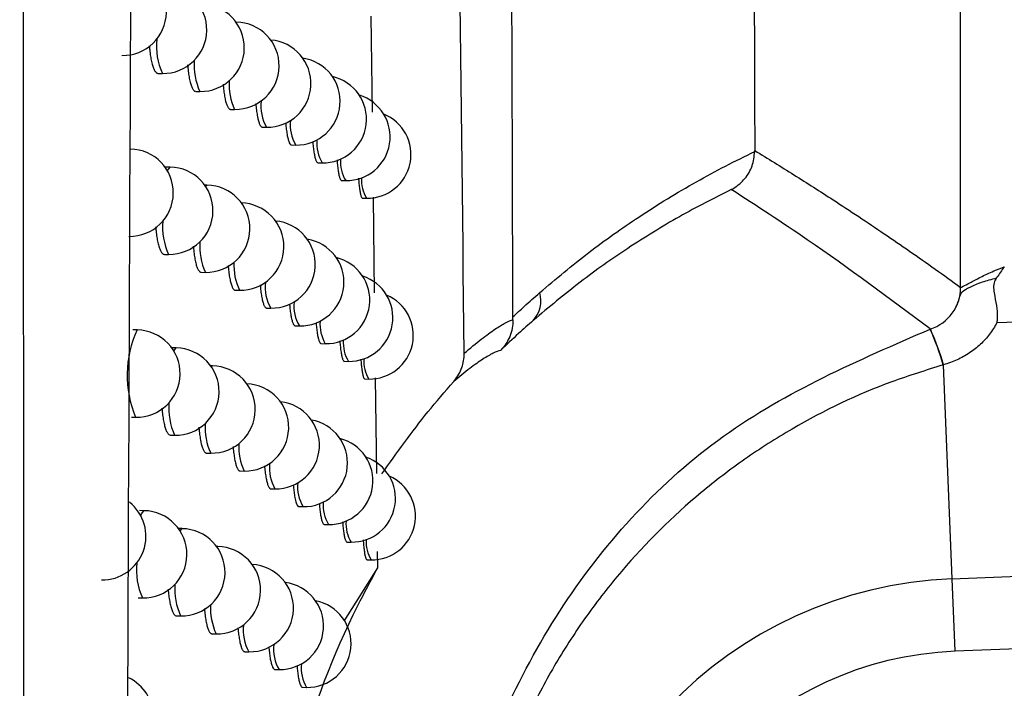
# Model space of a CAD drawing. Header units: millimetres. Extents: x -0.66 to 0.91, y -0.4 to 0.64.
# Tile 71 of 241: x 0.1877 to 0.19897, y 0.01753 to 0.02519. Entities that reach past the tile are written whole.
import ezdxf

# ---------------------------------------------------------------- set-up
doc = ezdxf.new("R2010")
doc.units = ezdxf.units.MM
doc.layers.add('FORMAT', color=7, linetype='Continuous')

msp = doc.modelspace()

# ---------------------------------------------------------------- linework, layer by layer
at = {"layer": 'FORMAT', "color": 7, "linetype": 'Continuous', "lineweight": 25}
for p, q in [((0.198474, 0.022126), (0.198474, 0.135921)), ((0.190179, 0.025165), (0.190176, 0.025166)), ((0.191721, 0.025234), (0.191734, 0.024135)), ((0.189285, 0.024578), (0.189333, 0.024577)), ((0.189715, 0.024372), (0.189763, 0.024371)), ((0.190113, 0.024166), (0.190161, 0.024166)), ((0.190478, 0.023962), (0.190527, 0.023961)), ((0.190813, 0.023758), (0.19086, 0.023757)), ((0.196117, 0.023683), (0.196117, 0.023694)), ((0.189422, 0.023504), (0.189371, 0.023505)), ((0.191115, 0.023554), (0.191163, 0.023553)), ((0.191386, 0.023351), (0.191433, 0.02335)), ((0.189844, 0.023299), (0.189817, 0.023299)), ((0.191625, 0.023149), (0.191672, 0.023148)), ((0.191746, 0.023161), (0.191759, 0.022064)), ((0.189356, 0.022505), (0.189404, 0.022505)), ((0.189778, 0.0223), (0.189826, 0.022299)), ((0.190168, 0.022095), (0.190216, 0.022094)), ((0.190527, 0.02189), (0.190575, 0.021889)), ((0.198889, 0.021723), (0.203483, 0.021911)), ((0.190855, 0.021686), (0.190903, 0.021685)), ((0.198128, 0.02165), (0.198127, 0.02165)), ((0.189046, 0.021639), (0.188995, 0.02164)), ((0.189491, 0.021433), (0.189441, 0.021434)), ((0.191151, 0.021483), (0.191199, 0.021482)), ((0.189906, 0.021228), (0.189886, 0.021228)), ((0.191417, 0.02128), (0.191464, 0.021279)), ((0.198278, 0.021239), (0.198275, 0.021238)), ((0.198275, 0.021238), (0.198375, 0.018789)), ((0.191771, 0.02109), (0.191784, 0.019994)), ((0.191651, 0.021078), (0.191698, 0.021077)), ((0.18898, 0.02064), (0.189028, 0.02064)), ((0.189425, 0.020434), (0.189474, 0.020433)), ((0.18984, 0.020229), (0.189888, 0.020228)), ((0.190223, 0.020024), (0.190271, 0.020023)), ((0.190575, 0.019819), (0.190623, 0.019819)), ((0.189123, 0.019569), (0.189071, 0.01957)), ((0.190897, 0.019616), (0.190944, 0.019615)), ((0.191187, 0.019412), (0.191235, 0.019411)), ((0.18956, 0.019363), (0.189518, 0.019364)), ((0.191447, 0.019209), (0.191495, 0.019209)), ((0.189967, 0.019158), (0.189955, 0.019158)), ((0.191794, 0.0191), (0.191797, 0.018913)), ((0.191677, 0.019007), (0.191723, 0.019006)), ((0.198375, 0.018789), (0.203511, 0.019)), ((0.191797, 0.018913), (0.191412, 0.018304)), ((0.198375, 0.018789), (0.198409, 0.017958)), ((0.189057, 0.01857), (0.189105, 0.018569)), ((0.189494, 0.018364), (0.189542, 0.018363)), ((0.189901, 0.018159), (0.189949, 0.018158)), ((0.203518, 0.018168), (0.198409, 0.017958)), ((0.190277, 0.017954), (0.190325, 0.017953)), ((0.190622, 0.01775), (0.190671, 0.017749)), ((0.190938, 0.017546), (0.190986, 0.017545))]:
    msp.add_line(p, q, dxfattribs=at)
at = {"layer": 'FORMAT', "color": 7, "linetype": 'Continuous', "lineweight": 25, "flags": 128}
for points in [[(0.190176, 0.025165), (0.190178, 0.025165), (0.190179, 0.025165)], [(0.189391, 0.023462), (0.189393, 0.023466), (0.189421, 0.023504), (0.189422, 0.023504)], [(0.189826, 0.023285), (0.189844, 0.023299), (0.189844, 0.023299)], [(0.189464, 0.021399), (0.189491, 0.021433), (0.189491, 0.021433)], [(0.189892, 0.02122), (0.189906, 0.021228), (0.189906, 0.021228)], [(0.189087, 0.01951), (0.189094, 0.019531), (0.189122, 0.019569), (0.189123, 0.019569)], [(0.189536, 0.019337), (0.18956, 0.019363), (0.18956, 0.019363)], [(0.189958, 0.019154), (0.189967, 0.019158), (0.189967, 0.019158)]]:
    msp.add_lwpolyline(points, dxfattribs=at)
at = {"layer": 'FORMAT', "color": 7, "linetype": 'Continuous', "lineweight": 25}
for centre, radius, start, end in [((0.188879, 0.025283), 0.0005, 268.978431, 88.978431), ((0.189342, 0.025077), 0.0005, 268.978431, 88.978431), ((0.189772, 0.024871), 0.0005, 268.978431, 88.978431), ((0.19017, 0.024666), 0.0005, 268.978431, 88.978431), ((0.190039, 0.024895), 0.0007741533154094, 174.523431, 204.256623), ((0.190535, 0.024461), 0.0005, 268.978431, 85.555907), ((0.190423, 0.024673), 0.0007261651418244, 175.792896, 204.619553), ((0.190869, 0.024257), 0.0005, 268.978431, 81.600695), ((0.190782, 0.024455), 0.0006852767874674, 176.940126, 204.974798), ((0.191171, 0.024053), 0.0005, 268.978431, 77.390741), ((0.190941, 0.024203), 0.0004797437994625, 172.990249, 210.323741), ((0.191442, 0.02385), 0.0005, 268.978431, 72.863143), ((0.191252, 0.023989), 0.0004550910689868, 173.99834, 210.621379), ((0.19168, 0.023648), 0.0005, 268.978431, 67.94348), ((0.191535, 0.023776), 0.0004337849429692, 174.92503, 210.907777), ((0.188959, 0.023211), 0.0005, 268.978431, 88.978431), ((0.191788, 0.023565), 0.0004154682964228, 175.768796, 211.179005), ((0.189413, 0.023005), 0.0005, 268.978431, 88.978431), ((0.192013, 0.023357), 0.0003998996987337, 176.524625, 211.43028), ((0.189835, 0.022799), 0.0005, 268.978431, 88.978431), ((0.190225, 0.022594), 0.0005, 268.978431, 88.978431), ((0.190584, 0.022389), 0.0005, 268.978431, 84.720003), ((0.190097, 0.022818), 0.0007608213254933, 174.868807, 204.352174), ((0.190912, 0.022185), 0.0005, 268.978431, 80.776826), ((0.190476, 0.022598), 0.0007155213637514, 176.085143, 204.707622), ((0.191208, 0.021982), 0.0005, 268.978431, 76.575471), ((0.190829, 0.02238), 0.0006766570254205, 177.191016, 205.055864), ((0.191473, 0.021779), 0.0005, 268.978431, 72.053889), ((0.190984, 0.022129), 0.0004741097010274, 173.215064, 210.388847), ((0.197974, 0.022126), 0.000500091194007, 287.782361, 359.986012), ((0.191707, 0.021577), 0.0005, 268.978431, 67.139046), ((0.193338, 0.021972), 0.0003299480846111, 317.193583, 16.607386), ((0.19129, 0.021915), 0.0004505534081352, 174.191127, 210.67996), ((0.191568, 0.021703), 0.0004301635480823, 175.08821, 210.959459), ((0.195296, 0.020383), 0.0030993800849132, 16.030376, 24.116934), ((0.195288, 0.020381), 0.0031100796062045, 16.011431, 24.071835), ((0.190153, 0.02112), 0.0012234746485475, 154.856983, 203.099878), ((0.189037, 0.021139), 0.0005, 268.978431, 88.978431), ((0.189483, 0.020933), 0.0005, 268.978431, 88.978431), ((0.191817, 0.021493), 0.0004126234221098, 175.904131, 211.223423), ((0.189897, 0.020728), 0.0005, 268.978431, 88.978431), ((0.192037, 0.021284), 0.0003977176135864, 176.633639, 211.467162), ((0.19028, 0.020523), 0.0005, 268.978431, 87.612089), ((0.190155, 0.020743), 0.0007483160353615, 175.197675, 204.445384), ((0.190632, 0.020319), 0.0005, 268.978431, 83.889575), ((0.190528, 0.020524), 0.0007054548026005, 176.365541, 204.793687), ((0.190953, 0.020115), 0.0005, 268.978431, 79.957441), ((0.190876, 0.020307), 0.000668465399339, 177.432648, 205.135068), ((0.191244, 0.019911), 0.0005, 268.978431, 75.76394), ((0.191503, 0.019709), 0.0005, 268.978431, 71.247911), ((0.191027, 0.020056), 0.0004687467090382, 173.432042, 210.452377), ((0.191732, 0.019506), 0.0005, 268.978431, 66.337764), ((0.191328, 0.019843), 0.0004462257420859, 174.377238, 210.737012), ((0.188645, 0.019276), 0.0005, 268.978431, 51.574644), ((0.191601, 0.019631), 0.0004267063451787, 175.245624, 211.009667), ((0.189114, 0.019069), 0.0005, 268.978431, 88.978431), ((0.191845, 0.019421), 0.0004099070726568, 176.034485, 211.266444), ((0.189551, 0.018863), 0.0005, 268.978431, 88.978431), ((0.192061, 0.019213), 0.000395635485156, 176.738397, 211.502755), ((0.189958, 0.018658), 0.0005, 268.978431, 88.978431), ((0.18982, 0.018891), 0.0007841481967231, 174.267825, 204.187459), ((0.190334, 0.018453), 0.0005, 268.978431, 86.773228), ((0.190212, 0.018669), 0.0007365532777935, 175.511649, 204.536383), ((0.190679, 0.018249), 0.0005, 268.978431, 83.064379), ((0.198571, 0.014024), 0.0047695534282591, 92.349841, 267.650159), ((0.19058, 0.018451), 0.0006959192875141, 176.63492, 204.877805), ((0.190994, 0.018045), 0.0005, 268.978431, 79.142366), ((0.190747, 0.018199), 0.0004883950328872, 172.651045, 210.226902), ((0.19107, 0.017984), 0.0004636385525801, 173.641505, 210.514352), ((0.198571, 0.014024), 0.003938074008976, 92.349841, 267.650159), ((0.191365, 0.017771), 0.0004420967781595, 174.556904, 210.792554), ((0.188729, 0.017206), 0.0005, 295.386556, 63.90808)]:
    msp.add_arc(centre, radius, start, end, dxfattribs=at)
for points, knots in [([(0.1958452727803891, 0.1341201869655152), (0.195867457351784, 0.1217911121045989), (0.1959118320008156, 0.0971299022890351), (0.1960024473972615, 0.0602975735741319), (0.196078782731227, 0.0358944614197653), (0.1961169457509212, 0.0236943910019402)], [0, 0, 0, 0, 0.3333052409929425, 0.6666932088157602, 1, 1, 1, 1]), ([(0.1933480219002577, 0.0217882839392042), (0.1933383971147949, 0.0246374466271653), (0.1932891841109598, 0.039205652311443), (0.1932091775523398, 0.0655934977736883), (0.1931469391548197, 0.0897799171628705), (0.1931180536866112, 0.1021753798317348), (0.1931167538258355, 0.1027331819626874)], [0, 0, 0, 0, 0.1061557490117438, 0.5427906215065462, 0.979425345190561, 1, 1, 1, 1]), ([(0.1927901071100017, 0.0213730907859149), (0.1927143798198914, 0.0279605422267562), (0.1925628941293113, 0.0411381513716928), (0.1922969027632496, 0.0610178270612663), (0.1919990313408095, 0.0809722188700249), (0.1917604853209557, 0.0943342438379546), (0.1916411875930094, 0.1010166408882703)], [0, 0, 0, 0, 0.2497424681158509, 0.499587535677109, 0.7497419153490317, 1, 1, 1, 1]), ([(0.1877643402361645, -0.0007072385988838), (0.1877633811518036, 0.0003401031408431), (0.18775543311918, 0.0090195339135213), (0.1877418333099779, 0.0253356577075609), (0.1877256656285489, 0.0482474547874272), (0.1877123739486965, 0.071167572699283), (0.1877042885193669, 0.0884573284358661), (0.1877004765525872, 0.0981058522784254), (0.1876996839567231, 0.1001120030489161)], [0, 0, 0, 0, 0.0311834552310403, 0.2584205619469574, 0.4856768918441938, 0.7129909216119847, 0.9403241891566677, 1, 1, 1, 1]), ([(0.1896683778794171, 0.0974178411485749), (0.1895188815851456, 0.0864929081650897), (0.189219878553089, 0.0646422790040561), (0.1889767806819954, 0.0318604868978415), (0.1889076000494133, 0.0100233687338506), (0.1888730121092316, -0.0008944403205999)], [0, 0, 0, 0, 0.3333330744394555, 0.666689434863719, 1, 1, 1, 1]), ([(0.1891837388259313, 0.0248976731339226), (0.1891850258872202, 0.0248802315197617), (0.1891872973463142, 0.0248494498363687), (0.189192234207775, 0.0248092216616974), (0.1891988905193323, 0.0247631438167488), (0.1892069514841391, 0.0247213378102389), (0.1892161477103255, 0.0246847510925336), (0.1892260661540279, 0.0246518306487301), (0.1892369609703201, 0.0246247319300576), (0.189248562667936, 0.0246042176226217), (0.1892575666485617, 0.0245921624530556), (0.1892667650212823, 0.02458365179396), (0.1892758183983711, 0.0245784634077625), (0.1892818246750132, 0.0245779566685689), (0.1892846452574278, 0.0245777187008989)], [0, 0, 0, 0, 0.0932457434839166, 0.1645639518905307, 0.2337575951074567, 0.3737300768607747, 0.445169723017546, 0.5145831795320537, 0.6550002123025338, 0.7266672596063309, 0.7962906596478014, 0.86639968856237, 0.9372605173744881, 1, 1, 1, 1]), ([(0.1896226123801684, 0.0246750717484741), (0.1896234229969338, 0.0246632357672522), (0.1896251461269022, 0.0246380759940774), (0.1896291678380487, 0.0246030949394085), (0.1896352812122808, 0.02455694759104), (0.1896427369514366, 0.0245151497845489), (0.1896512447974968, 0.0244785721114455), (0.18966042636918, 0.0244456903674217), (0.1896705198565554, 0.0244186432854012), (0.1896812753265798, 0.0243981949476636), (0.1896896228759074, 0.0243861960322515), (0.189698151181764, 0.024377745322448), (0.1897065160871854, 0.0243726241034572), (0.1897120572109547, 0.0243721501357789), (0.1897146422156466, 0.0243719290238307)], [0, 0, 0, 0, 0.0654557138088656, 0.1391393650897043, 0.2105815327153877, 0.3551055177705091, 0.428871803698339, 0.5004613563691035, 0.6452835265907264, 0.7192024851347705, 0.7909297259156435, 0.8631578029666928, 0.9361613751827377, 1, 1, 1, 1]), ([(0.1900290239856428, 0.0244530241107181), (0.1900294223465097, 0.0244467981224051), (0.1900306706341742, 0.0244272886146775), (0.1900338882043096, 0.0243976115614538), (0.1900394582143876, 0.0243513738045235), (0.1900463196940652, 0.0243096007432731), (0.1900541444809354, 0.024273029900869), (0.1900625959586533, 0.024240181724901), (0.1900718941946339, 0.0242131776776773), (0.1900818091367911, 0.0241927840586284), (0.1900895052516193, 0.024180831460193), (0.1900973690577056, 0.024172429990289), (0.190105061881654, 0.0241673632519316), (0.1901101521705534, 0.0241669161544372), (0.1901125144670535, 0.0241667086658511)], [0, 0, 0, 0, 0.0357027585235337, 0.1118767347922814, 0.185696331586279, 0.3350321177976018, 0.4112573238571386, 0.4851650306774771, 0.6346792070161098, 0.7109959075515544, 0.7849825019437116, 0.859486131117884, 0.9347904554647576, 1, 1, 1, 1]), ([(0.1904031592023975, 0.0242315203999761), (0.1904031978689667, 0.0242308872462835), (0.1904040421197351, 0.0242170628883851), (0.1904065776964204, 0.0241927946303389), (0.1904115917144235, 0.0241464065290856), (0.1904178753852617, 0.0241046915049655), (0.1904250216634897, 0.0240681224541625), (0.1904327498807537, 0.0240353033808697), (0.1904412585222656, 0.0240083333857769), (0.1904503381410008, 0.023987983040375), (0.1904573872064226, 0.0239760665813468), (0.1904645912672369, 0.0239677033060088), (0.1904716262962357, 0.0239626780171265), (0.1904762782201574, 0.023962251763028), (0.1904784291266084, 0.0239620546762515)], [0, 0, 0, 0, 0.0037823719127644, 0.0825847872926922, 0.1589235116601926, 0.3133572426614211, 0.3921867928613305, 0.4685684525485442, 0.6230892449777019, 0.7019636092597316, 0.7783802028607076, 0.8553311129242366, 0.9331095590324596, 1, 1, 1, 1]), ([(0.1907455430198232, 0.0240108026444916), (0.1907461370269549, 0.0240032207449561), (0.1907476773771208, 0.0239835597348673), (0.1907519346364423, 0.023942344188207), (0.19075753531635, 0.0239003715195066), (0.1907640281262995, 0.0238638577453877), (0.1907710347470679, 0.0238310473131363), (0.1907787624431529, 0.0238041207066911), (0.1907890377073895, 0.0237787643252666), (0.1907977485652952, 0.0237652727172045), (0.1908063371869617, 0.0237585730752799), (0.1908105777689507, 0.0237581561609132), (0.1908125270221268, 0.0237579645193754)], [0, 0, 0, 0, 0.0496749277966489, 0.1288145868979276, 0.2889158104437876, 0.3706397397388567, 0.4497923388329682, 0.6099199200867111, 0.691657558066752, 0.8498167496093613, 0.9309658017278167, 1, 1, 1, 1]), ([(0.191055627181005, 0.0237946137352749), (0.1910558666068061, 0.0237912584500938), (0.1910578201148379, 0.0237638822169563), (0.1910616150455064, 0.0237279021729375), (0.1910668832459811, 0.0236877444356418), (0.1910712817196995, 0.0236602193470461), (0.1910760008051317, 0.0236356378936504), (0.1910810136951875, 0.0236141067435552), (0.191086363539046, 0.023595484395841), (0.1910919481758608, 0.0235801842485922), (0.191099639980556, 0.0235644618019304), (0.1911073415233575, 0.0235553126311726), (0.1911131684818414, 0.0235546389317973), (0.1911149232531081, 0.0235544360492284)], [0, 0, 0, 0, 0.0227134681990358, 0.1853223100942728, 0.2687543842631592, 0.3528000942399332, 0.4341864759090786, 0.5161421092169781, 0.5989794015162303, 0.6830244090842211, 0.764409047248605, 0.9290524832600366, 1, 1, 1, 1]), ([(0.1936537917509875, 0.0220663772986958), (0.1938401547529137, 0.0222229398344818), (0.1942135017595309, 0.0225365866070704), (0.1947042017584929, 0.0228813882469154), (0.1951164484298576, 0.0231444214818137), (0.1954480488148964, 0.0233387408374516), (0.1957815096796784, 0.023519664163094), (0.1960050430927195, 0.0236284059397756), (0.1961168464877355, 0.0236827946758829)], [0, 0, 0, 0, 0.2329539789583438, 0.466684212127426, 0.5997670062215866, 0.7329545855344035, 0.8664334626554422, 1, 1, 1, 1]), ([(0.1958475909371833, 0.0232477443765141), (0.1958491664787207, 0.0232485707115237), (0.1958587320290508, 0.0232535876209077), (0.1959168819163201, 0.0232867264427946), (0.1960082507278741, 0.0233664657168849), (0.1960965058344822, 0.0235134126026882), (0.1961100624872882, 0.0236263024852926), (0.1961168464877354, 0.023682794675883)], [0, 0, 0, 0, 0.0101942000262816, 0.0618918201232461, 0.3832269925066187, 0.6913553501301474, 1, 1, 1, 1]), ([(0.1961169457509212, 0.0236943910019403), (0.196266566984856, 0.0236021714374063), (0.1965658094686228, 0.0234177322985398), (0.1970596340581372, 0.0231018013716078), (0.1975984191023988, 0.0227446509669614), (0.1980848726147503, 0.0224079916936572), (0.1983767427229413, 0.0221967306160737), (0.1984740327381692, 0.0221263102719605)], [0, 0, 0, 0, 0.1904296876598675, 0.3808593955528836, 0.6285156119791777, 0.8761718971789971, 1, 1, 1, 1]), ([(0.1913333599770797, 0.0235861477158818), (0.1913334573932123, 0.0235846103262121), (0.1913343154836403, 0.0235710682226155), (0.1913372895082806, 0.0235357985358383), (0.1913417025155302, 0.0234936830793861), (0.1913468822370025, 0.0234572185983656), (0.1913524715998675, 0.0234244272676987), (0.1913586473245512, 0.0233975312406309), (0.1913652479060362, 0.02337720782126), (0.1913720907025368, 0.0233614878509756), (0.1913789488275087, 0.0233523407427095), (0.1913841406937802, 0.0233516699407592), (0.1913857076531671, 0.0233514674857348)], [0, 0, 0, 0, 0.0105510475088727, 0.0929389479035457, 0.2596118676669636, 0.3446908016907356, 0.4270818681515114, 0.5937609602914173, 0.6788427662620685, 0.7612430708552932, 0.9279406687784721, 1, 1, 1, 1]), ([(0.1915794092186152, 0.0233782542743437), (0.1915801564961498, 0.0233670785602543), (0.1915824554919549, 0.0233326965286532), (0.1915863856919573, 0.0232913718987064), (0.1915908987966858, 0.0232548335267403), (0.1915957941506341, 0.023222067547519), (0.1916012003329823, 0.0231951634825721), (0.1916069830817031, 0.0231748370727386), (0.1916129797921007, 0.0231591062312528), (0.1916190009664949, 0.0231499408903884), (0.1916235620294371, 0.023149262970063), (0.1916249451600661, 0.0231490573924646)], [0, 0, 0, 0, 0.0812321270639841, 0.2499102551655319, 0.3360117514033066, 0.4194162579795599, 0.588144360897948, 0.6742706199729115, 0.7577165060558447, 0.9265281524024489, 1, 1, 1, 1]), ([(0.1958475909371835, 0.023247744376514), (0.1956491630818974, 0.023147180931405), (0.1952518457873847, 0.0229458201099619), (0.1946747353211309, 0.0225887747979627), (0.1941152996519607, 0.0221969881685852), (0.1937583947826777, 0.0218977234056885), (0.1935796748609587, 0.0217478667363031)], [0, 0, 0, 0, 0.2582547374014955, 0.5171102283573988, 0.7581932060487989, 1, 1, 1, 1]), ([(0.1981266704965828, 0.0216502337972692), (0.1976583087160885, 0.0219996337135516), (0.196902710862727, 0.0225633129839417), (0.1961382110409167, 0.0230592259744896), (0.1958475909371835, 0.023247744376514)], [0, 0, 0, 0, 0.6198558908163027, 1, 1, 1, 1]), ([(0.1892570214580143, 0.0228211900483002), (0.1892581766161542, 0.0228052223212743), (0.18926029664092, 0.0227759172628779), (0.189264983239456, 0.0227370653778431), (0.1892714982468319, 0.0226909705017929), (0.1892794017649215, 0.0226491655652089), (0.189288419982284, 0.0226125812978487), (0.1892981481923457, 0.0225796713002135), (0.189308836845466, 0.0225525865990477), (0.189320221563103, 0.0225320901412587), (0.1893290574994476, 0.0225200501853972), (0.1893380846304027, 0.0225115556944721), (0.1893469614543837, 0.022506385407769), (0.1893528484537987, 0.0225058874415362), (0.1893556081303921, 0.0225056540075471)], [0, 0, 0, 0, 0.0861134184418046, 0.1580412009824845, 0.2278133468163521, 0.3689568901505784, 0.4409952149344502, 0.5109673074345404, 0.6525152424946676, 0.724760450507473, 0.7949229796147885, 0.8655750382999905, 0.9369849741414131, 1, 1, 1, 1]), ([(0.1896877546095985, 0.0225989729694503), (0.1896884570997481, 0.0225885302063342), (0.1896900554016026, 0.0225647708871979), (0.1896938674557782, 0.0225311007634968), (0.189699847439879, 0.0224849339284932), (0.1897071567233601, 0.0224431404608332), (0.1897154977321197, 0.0224065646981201), (0.1897245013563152, 0.0223736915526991), (0.1897344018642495, 0.0223466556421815), (0.1897449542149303, 0.0223262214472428), (0.1897531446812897, 0.0223142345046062), (0.1897615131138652, 0.0223057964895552), (0.1897697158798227, 0.0223006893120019), (0.1897751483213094, 0.0223002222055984), (0.1897776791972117, 0.0223000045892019)], [0, 0, 0, 0, 0.058256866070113, 0.1325457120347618, 0.204564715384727, 0.350256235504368, 0.4246192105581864, 0.4967699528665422, 0.6427280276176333, 0.7172275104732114, 0.789500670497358, 0.8622785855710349, 0.9358380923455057, 1, 1, 1, 1]), ([(0.1900865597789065, 0.0223773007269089), (0.1900868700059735, 0.0223723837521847), (0.1900880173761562, 0.0223541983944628), (0.1900910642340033, 0.022325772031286), (0.190096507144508, 0.0222795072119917), (0.1901032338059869, 0.0222377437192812), (0.1901109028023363, 0.0222011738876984), (0.1901191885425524, 0.0221683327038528), (0.1901283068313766, 0.0221413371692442), (0.19013803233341, 0.0221209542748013), (0.1901455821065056, 0.0221090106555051), (0.1901532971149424, 0.0221006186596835), (0.1901608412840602, 0.0220955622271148), (0.1901658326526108, 0.0220951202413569), (0.1901681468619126, 0.0220949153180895)], [0, 0, 0, 0, 0.0284507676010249, 0.1052247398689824, 0.1796185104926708, 0.3301162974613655, 0.4069351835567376, 0.4814054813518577, 0.6320582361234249, 0.7089566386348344, 0.7834946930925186, 0.8585537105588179, 0.9344195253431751, 0.9999999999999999, 0.9999999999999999, 0.9999999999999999, 0.9999999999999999]), ([(0.1984740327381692, 0.0221263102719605), (0.1984802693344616, 0.0221283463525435), (0.1984928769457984, 0.0221324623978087), (0.1985769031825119, 0.0221791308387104), (0.1986984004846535, 0.0222430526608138), (0.1988373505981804, 0.0223091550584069), (0.1989340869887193, 0.0223476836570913), (0.1989739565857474, 0.0223635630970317)], [0, 0, 0, 0, 0.1994614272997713, 0.4032218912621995, 0.6172182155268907, 0.842237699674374, 1, 1, 1, 1]), ([(0.1989739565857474, 0.0223635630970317), (0.1989730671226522, 0.0223623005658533), (0.1989445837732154, 0.022321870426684), (0.1989150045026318, 0.0222791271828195), (0.198886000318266, 0.022237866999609), (0.1988845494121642, 0.02223580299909)], [0, 0, 0, 0, 0.0297117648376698, 0.9514622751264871, 1, 1, 1, 1]), ([(0.1984236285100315, 0.0219100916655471), (0.1984267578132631, 0.0219155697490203), (0.19843893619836, 0.0219368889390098), (0.1984507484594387, 0.0219730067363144), (0.1984627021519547, 0.0220127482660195), (0.1984738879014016, 0.022050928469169), (0.1984981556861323, 0.0220871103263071), (0.1985729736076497, 0.0221288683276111), (0.1987124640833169, 0.022189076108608), (0.1988289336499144, 0.0222207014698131), (0.1988845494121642, 0.02223580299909)], [0, 0, 0, 0, 0.0232333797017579, 0.090417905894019, 0.1382803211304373, 0.1862911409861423, 0.2966315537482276, 0.5394383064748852, 0.7800756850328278, 1, 1, 1, 1]), ([(0.1988845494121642, 0.02223580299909), (0.198874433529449, 0.022217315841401), (0.1988519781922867, 0.0221762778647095), (0.1988495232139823, 0.0221012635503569), (0.1988674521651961, 0.0220033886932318), (0.1988898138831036, 0.0218986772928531), (0.1988935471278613, 0.0218016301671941), (0.1988912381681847, 0.0217483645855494), (0.1988894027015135, 0.0217273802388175), (0.1988890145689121, 0.021722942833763)], [0, 0, 0, 0, 0.1198006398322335, 0.2659346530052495, 0.4179865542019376, 0.6936837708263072, 0.8789324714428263, 0.9743987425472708, 1, 1, 1, 1]), ([(0.1904536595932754, 0.0221561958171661), (0.1904546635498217, 0.0221442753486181), (0.1904566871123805, 0.0221202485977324), (0.1904617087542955, 0.0220748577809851), (0.1904677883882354, 0.022032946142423), (0.1904748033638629, 0.0219964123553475), (0.1904823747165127, 0.0219635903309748), (0.1904907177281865, 0.0219366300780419), (0.1904996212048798, 0.0219162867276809), (0.190506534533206, 0.0219043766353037), (0.1905136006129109, 0.0218960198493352), (0.1905204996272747, 0.0218910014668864), (0.1905250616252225, 0.0218905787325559), (0.190527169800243, 0.0218903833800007)], [0, 0, 0, 0, 0.0757408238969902, 0.1526622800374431, 0.308275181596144, 0.3877069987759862, 0.4646636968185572, 0.6203480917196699, 0.699816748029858, 0.7768012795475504, 0.8543241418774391, 0.9326807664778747, 1, 1, 1, 1]), ([(0.1933480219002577, 0.0217882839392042), (0.1933695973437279, 0.0218085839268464), (0.1934127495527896, 0.0218491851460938), (0.1934852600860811, 0.0219159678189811), (0.1935655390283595, 0.021988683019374), (0.193624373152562, 0.0220404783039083), (0.1936537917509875, 0.0220663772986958)], [0, 0, 0, 0, 0.2129788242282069, 0.4259706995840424, 0.7129703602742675, 1, 1, 1, 1]), ([(0.190789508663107, 0.0219358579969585), (0.1907900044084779, 0.0219294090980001), (0.1907914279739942, 0.0219108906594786), (0.1907954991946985, 0.0218707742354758), (0.1908009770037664, 0.0218287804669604), (0.1908073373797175, 0.0217922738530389), (0.1908124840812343, 0.0217676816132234), (0.1908179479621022, 0.0217461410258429), (0.1908237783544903, 0.0217275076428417), (0.1908318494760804, 0.0217071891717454), (0.1908403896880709, 0.0216937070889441), (0.1908488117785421, 0.0216870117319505), (0.1908529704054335, 0.0216865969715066), (0.1908548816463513, 0.0216864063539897)], [0, 0, 0, 0, 0.0425968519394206, 0.1223196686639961, 0.2836007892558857, 0.3659271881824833, 0.4456589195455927, 0.5259482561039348, 0.6071011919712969, 0.6894370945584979, 0.8487469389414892, 0.9304864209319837, 1, 1, 1, 1]), ([(0.1933481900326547, 0.0217565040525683), (0.19334817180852, 0.0217591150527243), (0.1933481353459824, 0.0217643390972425), (0.1933480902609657, 0.021772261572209), (0.1933480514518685, 0.0217802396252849), (0.1933480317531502, 0.0217856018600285), (0.1933480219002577, 0.0217882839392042)], [0, 0, 0, 0, 0.2495253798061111, 0.4992461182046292, 0.7495332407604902, 1, 1, 1, 1]), ([(0.191093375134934, 0.0217221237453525), (0.1910935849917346, 0.0217191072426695), (0.191094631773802, 0.0217040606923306), (0.1910980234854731, 0.0216673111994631), (0.1911029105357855, 0.0216252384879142), (0.1911086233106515, 0.0215887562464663), (0.1911147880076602, 0.0215559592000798), (0.1911215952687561, 0.0215290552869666), (0.1911288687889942, 0.0215087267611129), (0.1911364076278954, 0.0214930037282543), (0.1911439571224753, 0.0214838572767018), (0.1911496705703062, 0.021483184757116), (0.1911513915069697, 0.0214829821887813)], [0, 0, 0, 0, 0.0204575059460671, 0.1020436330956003, 0.2670946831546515, 0.3513459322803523, 0.4329307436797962, 0.5979791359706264, 0.6822290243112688, 0.7638126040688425, 0.9288584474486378, 1, 1, 1, 1]), ([(0.1981245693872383, 0.0063984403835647), (0.1976883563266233, 0.0065644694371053), (0.196408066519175, 0.0070517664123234), (0.1945987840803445, 0.0084791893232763), (0.1931176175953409, 0.0107313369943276), (0.1924509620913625, 0.0133549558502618), (0.1926798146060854, 0.0160770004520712), (0.1938029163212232, 0.0185551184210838), (0.1956550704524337, 0.0205799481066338), (0.1973016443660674, 0.021292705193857), (0.1981245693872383, 0.0216489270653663)], [0, 0, 0, 0, 0.0694894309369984, 0.2039521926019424, 0.3359215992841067, 0.4666839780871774, 0.6005377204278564, 0.7347583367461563, 0.8674374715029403, 1, 1, 1, 1]), ([(0.1927901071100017, 0.0213730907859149), (0.1928570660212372, 0.0214293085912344), (0.1929910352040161, 0.0215417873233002), (0.1931461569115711, 0.0216522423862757), (0.193267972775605, 0.0217261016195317), (0.1933252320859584, 0.0217501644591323), (0.1933481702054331, 0.0217564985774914), (0.1933481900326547, 0.0217565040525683)], [0, 0, 0, 0, 0.2517836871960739, 0.5037605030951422, 0.7516979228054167, 0.9997853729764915, 1, 1, 1, 1]), ([(0.1933481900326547, 0.0217565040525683), (0.1933465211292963, 0.0217234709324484), (0.1933431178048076, 0.0216561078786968), (0.1933139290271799, 0.0215631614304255), (0.1932697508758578, 0.0214790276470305), (0.1932303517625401, 0.0214296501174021), (0.1932075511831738, 0.0214063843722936), (0.1932064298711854, 0.0214052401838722)], [0, 0, 0, 0, 0.2482997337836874, 0.5063472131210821, 0.7432279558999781, 0.9873721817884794, 1, 1, 1, 1]), ([(0.1935796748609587, 0.0217478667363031), (0.1935235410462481, 0.0216983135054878), (0.1933983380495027, 0.021587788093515), (0.1932746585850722, 0.0214701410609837), (0.1932064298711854, 0.0214052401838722)], [0, 0, 0, 0, 0.448342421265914, 1, 1, 1, 1]), ([(0.1981245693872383, 0.0216489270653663), (0.1981248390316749, 0.0216490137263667), (0.1981253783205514, 0.0216491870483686), (0.1981261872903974, 0.0216494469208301), (0.198126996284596, 0.0216497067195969), (0.1981275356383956, 0.0216498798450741), (0.198127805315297, 0.0216499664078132)], [0, 0, 0, 0, 0.2499999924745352, 0.4999999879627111, 0.7499999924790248, 1, 1, 1, 1]), ([(0.1988890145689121, 0.021722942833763), (0.1988766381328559, 0.0217001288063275), (0.1988517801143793, 0.0216543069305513), (0.1987919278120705, 0.0215689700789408), (0.1987032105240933, 0.0214709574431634), (0.1985771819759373, 0.0213723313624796), (0.1984345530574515, 0.021291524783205), (0.1983303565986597, 0.0212568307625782), (0.1982776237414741, 0.0212392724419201)], [0, 0, 0, 0, 0.0970498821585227, 0.1949242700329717, 0.3894537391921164, 0.5896040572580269, 0.792302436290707, 1, 1, 1, 1]), ([(0.1913655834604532, 0.0215138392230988), (0.1913656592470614, 0.021512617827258), (0.1913664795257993, 0.0214993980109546), (0.1913693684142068, 0.0214644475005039), (0.1913736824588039, 0.021422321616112), (0.1913787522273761, 0.0213858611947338), (0.1913842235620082, 0.0213530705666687), (0.1913902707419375, 0.0213261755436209), (0.1913967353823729, 0.0213058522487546), (0.1914034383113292, 0.0212901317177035), (0.1914101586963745, 0.0212809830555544), (0.1914152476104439, 0.0212803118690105), (0.1914167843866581, 0.0212801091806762)], [0, 0, 0, 0, 0.0084041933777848, 0.0909630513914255, 0.2579817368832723, 0.3432370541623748, 0.4258015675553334, 0.5928314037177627, 0.6780920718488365, 0.7606696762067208, 0.9277258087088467, 1, 1, 1, 1]), ([(0.1932064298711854, 0.0214052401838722), (0.1931809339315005, 0.0213972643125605), (0.1931299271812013, 0.021381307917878), (0.1930090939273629, 0.0213102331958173), (0.1928599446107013, 0.0212066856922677), (0.1927328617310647, 0.0211015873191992), (0.1926692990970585, 0.0210490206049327)], [0, 0, 0, 0, 0.2534509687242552, 0.5070497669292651, 0.753442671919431, 1, 1, 1, 1]), ([(0.1926692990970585, 0.0210490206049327), (0.1926862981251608, 0.0210702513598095), (0.1927207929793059, 0.0211133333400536), (0.1927573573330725, 0.0211872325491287), (0.1927816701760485, 0.0212662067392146), (0.1927898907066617, 0.0213289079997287), (0.1927900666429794, 0.0213648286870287), (0.1927901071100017, 0.0213730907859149)], [0, 0, 0, 0, 0.2291019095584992, 0.4648993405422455, 0.693985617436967, 0.9296137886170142, 1, 1, 1, 1]), ([(0.1916066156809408, 0.0213061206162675), (0.1916073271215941, 0.0212952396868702), (0.1916095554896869, 0.0212611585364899), (0.1916133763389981, 0.0212201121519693), (0.1916177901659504, 0.0211835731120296), (0.1916225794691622, 0.0211508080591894), (0.1916278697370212, 0.0211239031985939), (0.1916335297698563, 0.0211035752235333), (0.1916394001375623, 0.0210878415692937), (0.1916452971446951, 0.0210786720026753), (0.1916497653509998, 0.0210779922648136), (0.1916511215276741, 0.0210777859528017)], [0, 0, 0, 0, 0.0792658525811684, 0.2482757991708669, 0.3345464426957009, 0.4181200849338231, 0.5871900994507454, 0.6734905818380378, 0.7571123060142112, 0.9262794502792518, 1, 1, 1, 1]), ([(0.1982745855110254, 0.021238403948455), (0.1980769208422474, 0.021176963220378), (0.1974772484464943, 0.0209905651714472), (0.1967141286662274, 0.0206225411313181), (0.1960018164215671, 0.0201683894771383), (0.1953255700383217, 0.0196510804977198), (0.1947149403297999, 0.0190477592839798), (0.1941857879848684, 0.0183700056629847), (0.1938312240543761, 0.0178248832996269), (0.1935227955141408, 0.0172469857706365), (0.1932627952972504, 0.0166359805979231), (0.1930584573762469, 0.0160040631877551), (0.1929116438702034, 0.0153598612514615), (0.1928217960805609, 0.0147049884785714), (0.1927902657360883, 0.0140353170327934), (0.192819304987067, 0.0133727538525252), (0.1929051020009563, 0.012726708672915), (0.1930439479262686, 0.0120984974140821), (0.1932390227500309, 0.0114770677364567), (0.1934868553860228, 0.0108775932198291), (0.1938818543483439, 0.0101152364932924), (0.1943722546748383, 0.0094073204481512), (0.1949472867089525, 0.0087708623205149), (0.1955753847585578, 0.0081848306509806), (0.196277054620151, 0.007679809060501), (0.1970413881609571, 0.0072690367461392), (0.1976451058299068, 0.007004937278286), (0.1980642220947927, 0.0068744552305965), (0.1982745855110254, 0.006808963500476)], [0, 0, 0, 0, 0.0319115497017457, 0.0968128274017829, 0.129877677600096, 0.1622882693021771, 0.2282243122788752, 0.2618293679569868, 0.295099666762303, 0.3286185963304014, 0.362931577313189, 0.3975235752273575, 0.4309914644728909, 0.4647247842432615, 0.4993071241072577, 0.5341864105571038, 0.5668042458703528, 0.5996686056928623, 0.6333058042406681, 0.6672072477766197, 0.6997142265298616, 0.7658637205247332, 0.799584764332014, 0.8321853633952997, 0.8985230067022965, 0.9323437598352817, 0.9660418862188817, 1, 1, 1, 1]), ([(0.1918480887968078, 0.0199917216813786), (0.1920186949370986, 0.0202318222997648), (0.1922772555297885, 0.020595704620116), (0.1925697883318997, 0.0209339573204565), (0.1926692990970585, 0.0210490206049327)], [0, 0, 0, 0, 0.6598304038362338, 1, 1, 1, 1]), ([(0.1893290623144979, 0.0207457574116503), (0.1893300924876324, 0.0207312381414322), (0.1893320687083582, 0.0207033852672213), (0.1893365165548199, 0.0206658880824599), (0.1893428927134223, 0.020619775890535), (0.1893506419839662, 0.0205779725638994), (0.1893594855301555, 0.0205413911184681), (0.1893690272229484, 0.0205084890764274), (0.1893795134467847, 0.0204814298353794), (0.1893906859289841, 0.020460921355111), (0.1894022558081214, 0.0204449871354), (0.1894138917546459, 0.0204356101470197), (0.1894226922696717, 0.020434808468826), (0.1894253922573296, 0.0204345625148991)], [0, 0, 0, 0, 0.0789944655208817, 0.1515381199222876, 0.2218955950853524, 0.3642239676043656, 0.4368679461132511, 0.5074066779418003, 0.6501016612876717, 0.7229332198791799, 0.7936440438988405, 0.9366902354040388, 1, 1, 1, 1]), ([(0.1897518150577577, 0.0205239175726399), (0.1897524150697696, 0.0205148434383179), (0.1897538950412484, 0.0204924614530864), (0.1897575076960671, 0.0204600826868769), (0.1897633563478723, 0.0204138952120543), (0.1897705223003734, 0.0203721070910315), (0.1897786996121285, 0.020335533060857), (0.1897875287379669, 0.0203026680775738), (0.1897972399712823, 0.0202756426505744), (0.1898075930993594, 0.0202552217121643), (0.1898156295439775, 0.0202432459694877), (0.1898238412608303, 0.0202348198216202), (0.1898318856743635, 0.020229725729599), (0.1898372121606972, 0.0202292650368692), (0.1898396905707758, 0.020229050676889)], [0, 0, 0, 0, 0.0510654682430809, 0.1259565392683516, 0.1985501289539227, 0.3454045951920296, 0.420361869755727, 0.4930725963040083, 0.6401640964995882, 0.715242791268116, 0.788061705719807, 0.8613892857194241, 0.9355045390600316, 1, 1, 1, 1]), ([(0.190143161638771, 0.0203026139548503), (0.1901433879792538, 0.0202989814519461), (0.1901444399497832, 0.0202820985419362), (0.1901473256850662, 0.0202549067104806), (0.1901526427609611, 0.0202086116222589), (0.1901592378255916, 0.0201668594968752), (0.1901667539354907, 0.0201302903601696), (0.1901748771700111, 0.0200974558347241), (0.1901838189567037, 0.0200704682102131), (0.1901933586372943, 0.0200500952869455), (0.1902007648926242, 0.020038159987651), (0.1902083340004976, 0.0200297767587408), (0.1902157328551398, 0.0200247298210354), (0.1902206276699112, 0.0200242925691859), (0.1902228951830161, 0.0200240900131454)], [0, 0, 0, 0, 0.0212106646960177, 0.0985815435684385, 0.1735470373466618, 0.3252018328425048, 0.402611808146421, 0.4776431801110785, 0.6294314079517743, 0.7069098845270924, 0.7819988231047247, 0.8576126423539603, 0.934039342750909, 1, 1, 1, 1]), ([(0.1905034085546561, 0.0200819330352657), (0.1905042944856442, 0.0200712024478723), (0.1905061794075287, 0.0200483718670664), (0.1905109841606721, 0.0200041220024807), (0.1905169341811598, 0.019962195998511), (0.1905238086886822, 0.0199256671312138), (0.19053122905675, 0.0198928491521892), (0.1905394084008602, 0.0198658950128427), (0.1905481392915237, 0.0198455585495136), (0.1905549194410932, 0.0198336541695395), (0.190561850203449, 0.0198253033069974), (0.1905686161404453, 0.0198202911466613), (0.1905730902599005, 0.019819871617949), (0.1905751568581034, 0.0198196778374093)], [0, 0, 0, 0, 0.0687427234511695, 0.146258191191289, 0.3030730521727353, 0.3831187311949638, 0.4606625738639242, 0.6175350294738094, 0.697610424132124, 0.7751758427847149, 0.8532836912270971, 0.9322316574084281, 1, 1, 1, 1]), ([(0.1908327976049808, 0.0198619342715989), (0.1908332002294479, 0.0198565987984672), (0.1908345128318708, 0.0198392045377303), (0.1908384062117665, 0.0198001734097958), (0.1908437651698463, 0.0197581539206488), (0.1908530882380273, 0.0197035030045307), (0.1908622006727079, 0.019666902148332), (0.1908740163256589, 0.0196365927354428), (0.1908823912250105, 0.0196231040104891), (0.1908906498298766, 0.0196164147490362), (0.1908947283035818, 0.0196160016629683), (0.1908966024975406, 0.0196158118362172)], [0, 0, 0, 0, 0.0355560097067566, 0.1159167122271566, 0.2784884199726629, 0.3614737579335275, 0.6039982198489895, 0.6869895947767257, 0.8475623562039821, 0.929949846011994, 1, 1, 1, 1]), ([(0.1911305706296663, 0.0196506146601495), (0.1911307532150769, 0.0196479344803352), (0.1911317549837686, 0.0196332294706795), (0.1911350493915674, 0.0195968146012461), (0.1911398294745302, 0.019554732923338), (0.1911454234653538, 0.0195182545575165), (0.1911514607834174, 0.0194854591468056), (0.1911581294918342, 0.019458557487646), (0.1911652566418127, 0.0194382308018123), (0.1911726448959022, 0.0194225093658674), (0.1911800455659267, 0.0194133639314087), (0.1911856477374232, 0.019412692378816), (0.1911873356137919, 0.0194124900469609)], [0, 0, 0, 0, 0.0182253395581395, 0.0999947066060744, 0.2654164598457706, 0.3498569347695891, 0.4316250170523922, 0.5970441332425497, 0.6814832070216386, 0.7632511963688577, 0.9286700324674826, 1, 1, 1, 1]), ([(0.1913973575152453, 0.0194425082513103), (0.1913974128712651, 0.0194415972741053), (0.1913981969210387, 0.0194286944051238), (0.1914010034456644, 0.0193940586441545), (0.1914052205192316, 0.019351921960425), (0.1914101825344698, 0.0193154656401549), (0.1914155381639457, 0.0192826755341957), (0.1914214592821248, 0.019255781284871), (0.1914277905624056, 0.0192354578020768), (0.1914343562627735, 0.0192197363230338), (0.1914409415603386, 0.0192105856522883), (0.1914459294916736, 0.0192099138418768), (0.191447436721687, 0.0192097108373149)], [0, 0, 0, 0, 0.0062844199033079, 0.0890110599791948, 0.2563690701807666, 0.3417974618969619, 0.4245327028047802, 0.5919077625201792, 0.6773444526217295, 0.7600971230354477, 0.9275072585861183, 1, 1, 1, 1]), ([(0.1916334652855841, 0.0192349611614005), (0.1916341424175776, 0.0192243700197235), (0.191636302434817, 0.0191905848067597), (0.1916400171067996, 0.019149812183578), (0.1916443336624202, 0.0191132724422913), (0.191649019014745, 0.0190805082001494), (0.1916541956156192, 0.0190536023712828), (0.1916597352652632, 0.0190332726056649), (0.1916654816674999, 0.0190175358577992), (0.191671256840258, 0.0190083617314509), (0.1916756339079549, 0.0190076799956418), (0.1916769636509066, 0.0190074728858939)], [0, 0, 0, 0, 0.0773240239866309, 0.246659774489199, 0.3330964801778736, 0.416836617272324, 0.5862431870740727, 0.6727151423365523, 0.7565104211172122, 0.9260284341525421, 1, 1, 1, 1]), ([(0.1917966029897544, 0.0189134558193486), (0.1917187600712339, 0.0187688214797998), (0.1913431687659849, 0.0180709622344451), (0.1908372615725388, 0.0167333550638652), (0.1904206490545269, 0.0143695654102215), (0.1905135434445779, 0.0120736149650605), (0.1911829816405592, 0.0106201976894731), (0.1913679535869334, 0.0102186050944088)], [0, 0, 0, 0, 0.0543758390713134, 0.2623628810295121, 0.4703682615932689, 0.8536578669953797, 1, 1, 1, 1]), ([(0.1893998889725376, 0.0186713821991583), (0.1894008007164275, 0.0186582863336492), (0.1894026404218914, 0.0186318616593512), (0.1894068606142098, 0.0185956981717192), (0.1894131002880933, 0.0185495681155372), (0.1894206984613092, 0.0185077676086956), (0.1894293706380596, 0.0184711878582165), (0.1894387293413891, 0.0184382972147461), (0.1894490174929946, 0.0184112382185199), (0.1894599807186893, 0.018390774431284), (0.1894684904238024, 0.0183787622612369), (0.1894771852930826, 0.0183702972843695), (0.1894857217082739, 0.0183651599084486), (0.1894913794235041, 0.0183646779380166), (0.1894940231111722, 0.0183644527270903)], [0, 0, 0, 0, 0.0718600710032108, 0.1449983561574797, 0.2159212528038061, 0.3593941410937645, 0.4326231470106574, 0.5037096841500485, 0.6475135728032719, 0.7209119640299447, 0.7921533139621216, 0.8638919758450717, 0.9364006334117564, 0.9999999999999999, 0.9999999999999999, 0.9999999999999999, 0.9999999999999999]), ([(0.1898148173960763, 0.0184499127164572), (0.1898153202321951, 0.0184421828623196), (0.1898166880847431, 0.0184211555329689), (0.1898201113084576, 0.0183900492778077), (0.1898258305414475, 0.0183438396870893), (0.1898328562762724, 0.0183020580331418), (0.1898408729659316, 0.0182654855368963), (0.1898495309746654, 0.0182326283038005), (0.1898590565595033, 0.0182056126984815), (0.1898692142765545, 0.0181852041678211), (0.189877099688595, 0.0181732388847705), (0.1898851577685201, 0.0181648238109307), (0.1898930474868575, 0.0181597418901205), (0.1898982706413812, 0.0181592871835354), (0.1899006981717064, 0.0181590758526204)], [0, 0, 0, 0, 0.043882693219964, 0.1193729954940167, 0.1925388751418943, 0.3405516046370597, 0.4161007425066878, 0.4893701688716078, 0.6375924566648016, 0.7132489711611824, 0.7866133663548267, 0.8604903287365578, 0.9351610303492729, 0.9999999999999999, 0.9999999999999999, 0.9999999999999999, 0.9999999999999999]), ([(0.1901988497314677, 0.0182289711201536), (0.1901989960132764, 0.0182265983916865), (0.1901999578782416, 0.0182109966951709), (0.1902026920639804, 0.0181850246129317), (0.1902078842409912, 0.0181386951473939), (0.1902143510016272, 0.0180969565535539), (0.1902217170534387, 0.0180603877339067), (0.1902296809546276, 0.018027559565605), (0.1902384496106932, 0.0180005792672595), (0.1902478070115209, 0.0179802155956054), (0.1902550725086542, 0.0179682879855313), (0.1902624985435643, 0.0179599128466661), (0.1902697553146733, 0.0179548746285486), (0.1902745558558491, 0.0179544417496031), (0.1902767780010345, 0.0179542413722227)], [0, 0, 0, 0, 0.0139836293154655, 0.0919482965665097, 0.1674830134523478, 0.3202897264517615, 0.398288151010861, 0.4738790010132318, 0.6267994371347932, 0.7048562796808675, 0.7804954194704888, 0.8566633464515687, 0.9336502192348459, 1, 1, 1, 1]), ([(0.1905523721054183, 0.018008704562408), (0.190553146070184, 0.0179991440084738), (0.190554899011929, 0.017977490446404), (0.1905594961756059, 0.017934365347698), (0.1905653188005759, 0.0178924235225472), (0.1905720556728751, 0.0178559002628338), (0.190579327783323, 0.0178230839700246), (0.1905873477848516, 0.017796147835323), (0.1905980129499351, 0.0177707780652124), (0.1906070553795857, 0.0177572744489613), (0.1906159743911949, 0.0177505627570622), (0.1906203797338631, 0.0177501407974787), (0.190622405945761, 0.0177499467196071)], [0, 0, 0, 0, 0.0617589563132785, 0.1398769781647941, 0.2979110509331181, 0.3785793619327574, 0.4567196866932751, 0.6147990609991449, 0.6954907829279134, 0.8516448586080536, 0.9317649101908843, 1, 1, 1, 1]), ([(0.1908754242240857, 0.0177890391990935), (0.1908757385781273, 0.0177847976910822), (0.1908769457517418, 0.0177685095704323), (0.1908806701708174, 0.0177305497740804), (0.1908859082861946, 0.0176885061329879), (0.1908935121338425, 0.0176430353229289), (0.1909003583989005, 0.0176120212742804), (0.1909077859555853, 0.0175872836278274), (0.1909175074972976, 0.0175619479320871), (0.1909276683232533, 0.0175473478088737), (0.1909358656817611, 0.0175464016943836), (0.1909377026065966, 0.017546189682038)], [0, 0, 0, 0, 0.0285022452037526, 0.1094535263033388, 0.2732200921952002, 0.3568154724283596, 0.5185594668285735, 0.6015477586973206, 0.6851464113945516, 0.9294452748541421, 1, 1, 1, 1])]:
    msp.add_open_spline(points, degree=3, knots=knots, dxfattribs=at)

doc.saveas('drawing.dxf')
